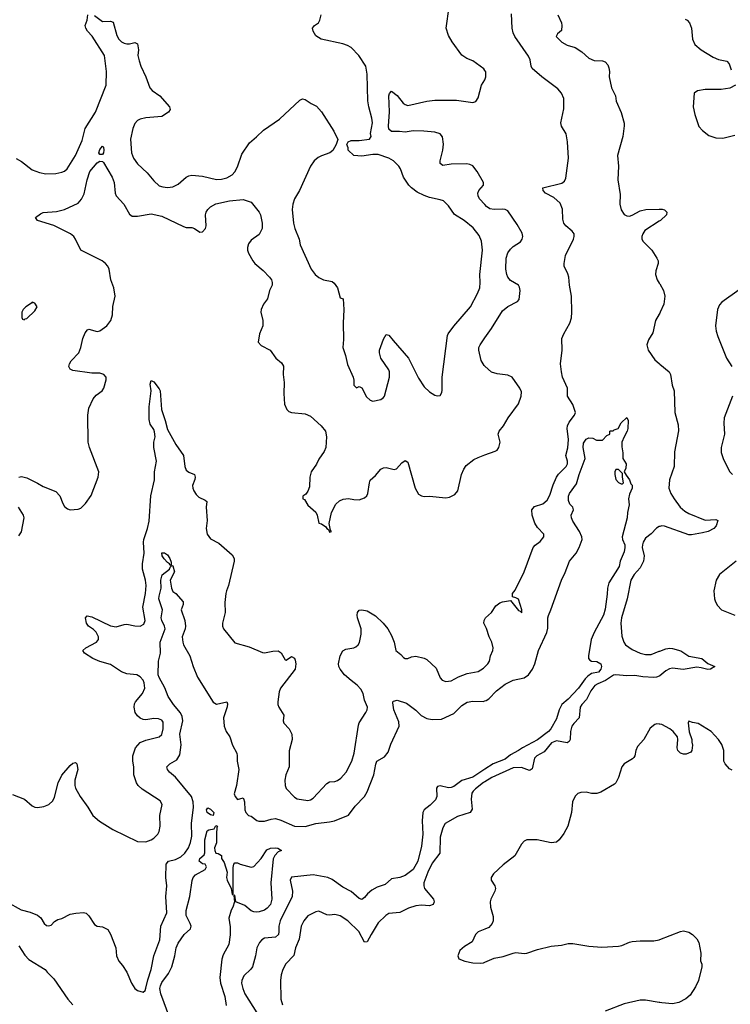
# Model space of a CAD drawing. Header units: inches. Extents: x 2001573 to 2220545, y 644482 to 846830.
# Tile 131 of 256: x 2106557 to 2111817, y 671453 to 678734. Entities that reach past the tile are written whole.
import ezdxf

# ---------------------------------------------------------------- set-up
doc = ezdxf.new("R2010")
doc.units = ezdxf.units.IN
doc.header["$MEASUREMENT"] = 0
doc.layers.add('C1607', color=7, linetype='Continuous')
doc.layers.add('C1617', color=7, linetype='Continuous')

msp = doc.modelspace()

# ---------------------------------------------------------------- linework, layer by layer
at = {"layer": 'C1607', "color": 5}
for points, elevation in [([(2110000, 678357.7), (2109991.5, 678370), (2109911.8, 678430), (2109865.8, 678445.8), (2109830.7, 678470.7), (2109757.4, 678570), (2109730, 678618), (2109713.5, 678670), (2109736.4, 678830)], 320), ([(2106530, 677707.3), (2106570, 677684.9), (2106650, 677622.4), (2106704.2, 677604.2), (2106750, 677594.6), (2106823.6, 677596.4), (2106870, 677606), (2106890, 677614.4), (2106907.3, 677630), (2106970.8, 677729.2), (2107018.8, 677841.2), (2107042.9, 677930), (2107117.5, 678050), (2107197.9, 678250), (2107200.2, 678350), (2107185.4, 678470), (2107092.8, 678612.8), (2107059.5, 678650), (2107047, 678670), (2107042, 678690), (2107056, 678730), (2107062, 678770)], 340), ([(2107110, 678764), (2107170, 678719.3), (2107230, 678724), (2107250, 678714.8), (2107275.9, 678615.9), (2107290, 678590.6), (2107310, 678570.6), (2107330, 678559.1), (2107350, 678555.5), (2107370, 678555.5), (2107410, 678564.9), (2107430, 678556), (2107436.5, 678510), (2107432.2, 678470), (2107441.1, 678430), (2107454, 678390), (2107491.8, 678310), (2107519.5, 678230), (2107538, 678210), (2107593.4, 678170), (2107666, 678090), (2107671, 678070), (2107658.8, 678050), (2107610, 678017.6), (2107490, 678007.1), (2107450, 677998.3), (2107430, 677987.8), (2107410, 677965.1), (2107393.8, 677930), (2107377.8, 677850), (2107385.3, 677750), (2107400.7, 677710), (2107430, 677668), (2107500.9, 677600.9), (2107550, 677542), (2107590, 677506), (2107616.7, 677496.7), (2107650, 677492.2), (2107690, 677497.1), (2107730, 677516.3), (2107789.7, 677570.3), (2107810, 677580.3), (2107830, 677583.1), (2107910, 677576.5), (2108012.7, 677552.7), (2108050, 677553.8), (2108090, 677563.2), (2108130, 677586), (2108150, 677608.4), (2108170, 677646), (2108201.6, 677738.4), (2108256.9, 677823.1), (2108310, 677866.4), (2108362.6, 677917.4), (2108480.9, 677999.1), (2108630, 678138.8), (2108650, 678147.3), (2108670, 678144), (2108713.8, 678113.8), (2108753.7, 678093.7), (2108791.3, 678051.3), (2108882, 677910), (2108911.6, 677848.4), (2108898.8, 677810), (2108874.7, 677765.3), (2108851.8, 677748.2), (2108790, 677728), (2108765.5, 677714.5), (2108737.6, 677690), (2108710.3, 677650), (2108628.6, 677471.4), (2108591.7, 677410), (2108578.3, 677370), (2108574, 677330), (2108584, 677230), (2108593.8, 677190), (2108624.6, 677110), (2108633.7, 677070), (2108713.4, 676890), (2108744, 676850), (2108770, 676827.7), (2108804.7, 676810), (2108870, 676797.1), (2108885.8, 676785.9), (2108908.4, 676750), (2108930, 676678), (2108951, 676670), (2108956.3, 676590), (2108950.5, 676490), (2108953, 676370), (2108948.2, 676310), (2108968.2, 676250), (2108983.4, 676183.4), (2109024.9, 676090), (2109030.7, 676069.3), (2109031.3, 676030), (2109050, 676011.3), (2109070, 676021), (2109090, 676010.8), (2109123.8, 675943.8), (2109150, 675920.5), (2109170, 675913), (2109230, 675924.4), (2109250, 675939.1), (2109256.3, 675950), (2109293.3, 676090), (2109294.5, 676130), (2109290, 676145.2), (2109229.4, 676230), (2109219.3, 676270), (2109221.2, 676290), (2109250, 676372), (2109270, 676404.7), (2109290, 676402), (2109320.4, 676360.4), (2109435.3, 676230), (2109510, 676082.8), (2109550, 676018.8), (2109590, 675982.8), (2109630, 675958), (2109650, 675951.3), (2109670, 675954), (2109682, 675978), (2109684.7, 675995.3), (2109684.5, 676090), (2109722.6, 676397.4), (2109728.4, 676411.6), (2109770, 676466.7), (2109892.8, 676610), (2109946.3, 676710), (2109962.6, 676750), (2109966, 676790), (2109963.1, 676850), (2109983.1, 677030), (2109975.7, 677095.7), (2109957.6, 677137.6), (2109913.8, 677193.8), (2109847.3, 677250), (2109774.2, 677294.2), (2109730, 677358.4), (2109693, 677393), (2109670, 677402), (2109590, 677418.2), (2109550, 677432.7), (2109497.9, 677457.9), (2109456.9, 677490), (2109436.3, 677510), (2109397.6, 677570), (2109375.1, 677630), (2109362.7, 677650), (2109322.7, 677690), (2109288.7, 677710), (2109210, 677736.2), (2109170, 677737), (2109090, 677724), (2109030, 677728.7), (2108988, 677770), (2108987.3, 677787.3), (2108978, 677810), (2108988, 677830), (2109010, 677841), (2109070, 677841), (2109146, 677850), (2109159, 677870), (2109152.7, 677892.7), (2109169.5, 677970), (2109164.5, 678004.5), (2109140.9, 678090), (2109134.5, 678134.5), (2109129.7, 678330), (2109118, 678390), (2109067.1, 678470), (2109010, 678526.9), (2108983.6, 678543.6), (2108950, 678556.3), (2108788.7, 678590), (2108750, 678615.3), (2108729.2, 678650), (2108725.2, 678670), (2108739, 678690), (2108769.3, 678710.7), (2108779, 678730), (2108788.7, 678770)], 340), ([(2110000, 677367.2), (2109960.9, 677410), (2109951.3, 677430), (2109949.1, 677450.9), (2109955.6, 677470), (2109989.7, 677510), (2109991.2, 677530), (2109942.2, 677610), (2109910, 677652.4), (2109890, 677663.5), (2109867.6, 677667.6), (2109750, 677665), (2109690, 677655.4), (2109670, 677669.3), (2109669.8, 677690), (2109689, 677770), (2109693.2, 677813.2), (2109686.6, 677866.6), (2109669, 677889), (2109630, 677902), (2109548.3, 677908.3), (2109470, 677910.7), (2109410, 677902.5), (2109368.1, 677908.1), (2109310, 677907.4), (2109290, 677924.2), (2109285.8, 677945.8), (2109293.1, 678053.1), (2109289, 678171), (2109293.1, 678186.9), (2109310, 678204.9), (2109350, 678174), (2109396.6, 678116.6), (2109410, 678105.5), (2109430, 678100.2), (2109570, 678131.5), (2109630, 678137.4), (2109790, 678138), (2109910, 678120.3), (2109932.2, 678127.8), (2109950, 678156.3), (2109975, 678250), (2110000, 678289.5)], 320), ([(2106550, 675350.7), (2106570, 675354.9), (2106610, 675347), (2106690, 675306.9), (2106730, 675281.5), (2106825.3, 675245.3), (2106853.3, 675213.3), (2106875.3, 675155.3), (2106890, 675133.4), (2106910, 675115.5), (2106930, 675110.4), (2106990, 675114), (2107010, 675120.7), (2107044.6, 675155.4), (2107085.7, 675214.3), (2107138.9, 675350), (2107143, 675390), (2107074.6, 675570), (2107065, 675610), (2107061, 675810), (2107070, 675861), (2107102, 675930), (2107123.3, 675956.7), (2107166.6, 675990), (2107179.2, 676010), (2107198, 676070), (2107196.9, 676090), (2107180.9, 676110), (2107150, 676119.2), (2107090, 676119.8), (2106950, 676139.3), (2106929.7, 676150), (2106920.4, 676170), (2106925.1, 676190), (2106939.3, 676210), (2106994, 676270), (2107009.8, 676310), (2107023.8, 676376.2), (2107042.6, 676417.4), (2107058.9, 676441.1), (2107070, 676446.4), (2107130, 676429.2), (2107150, 676432.6), (2107201.1, 676470), (2107230.6, 676509.4), (2107243.1, 676550), (2107247.7, 676612.3), (2107263.8, 676690), (2107253.5, 676750), (2107232.1, 676810), (2107219.1, 676890), (2107209.6, 676910), (2107191.6, 676930), (2107166.6, 676950), (2107010, 677029.6), (2106969.6, 677110), (2106956.9, 677130), (2106934, 677150), (2106810, 677211), (2106688, 677250), (2106674, 677270), (2106710, 677298.4), (2106731.1, 677308.9), (2106830, 677315.8), (2106890, 677329.2), (2106990, 677377.4), (2107014.2, 677405.7), (2107033.7, 677446.3), (2107056.5, 677550), (2107076.9, 677610), (2107130, 677674), (2107150, 677687.3), (2107170, 677686.3), (2107178.4, 677678.4), (2107241.5, 677570), (2107255.8, 677530), (2107263.8, 677450), (2107270.2, 677430), (2107329.1, 677369.1), (2107370, 677296.5), (2107390, 677281.8), (2107430, 677279.7), (2107530, 677297.1), (2107610, 677281.6), (2107770, 677205.5), (2107790, 677198), (2107830, 677196.3), (2107850, 677190.7), (2107890, 677162), (2107910, 677164.9), (2107931.2, 677190), (2107936.3, 677210), (2107932.8, 677290), (2107938, 677310), (2107949.8, 677330.2), (2107969.7, 677350), (2108010, 677373), (2108110, 677394.2), (2108210, 677403.2), (2108270, 677383.5), (2108330.2, 677310), (2108339, 677290), (2108352.6, 677230), (2108351.6, 677188.5), (2108330, 677146), (2108270, 677102.7), (2108250, 677077.2), (2108243.1, 677050), (2108244.2, 677030), (2108250, 677006.8), (2108281.6, 676950), (2108298, 676930), (2108359.2, 676879.2), (2108406.7, 676830), (2108420.3, 676810), (2108425.7, 676790), (2108424.9, 676770), (2108407.2, 676730), (2108390.3, 676670), (2108362, 676630), (2108345.5, 676590), (2108343, 676570), (2108357, 676510), (2108357.6, 676470), (2108333, 676410), (2108322.8, 676350), (2108343.4, 676323.4), (2108410.8, 676290), (2108454, 676230), (2108495.6, 676195.6), (2108510, 676171), (2108506, 676110), (2108514.4, 676050), (2108512.4, 675970), (2108518, 675890), (2108534, 675850), (2108550, 675836.3), (2108570, 675828), (2108670, 675818), (2108710, 675801.3), (2108788.4, 675730), (2108820.3, 675690), (2108828.8, 675650), (2108822.8, 675570), (2108810, 675540.9), (2108770, 675482.7), (2108753.5, 675446.5), (2108713.4, 675390), (2108704.9, 675350), (2108701.4, 675278.6), (2108690, 675248), (2108675.3, 675224.7), (2108654, 675210), (2108654, 675190), (2108664.7, 675184.7), (2108690, 675144.7), (2108750, 675091.3), (2108758.8, 675070), (2108771.3, 675011.3), (2108790, 675004.7), (2108822.8, 674982.8), (2108830, 674972), (2108843.6, 674963.6), (2108850, 674944.7), (2108866, 674950), (2108858, 674958), (2108848.7, 675008.7), (2108864.7, 675090), (2108896.9, 675150), (2108924.4, 675175.6), (2108950.9, 675189.1), (2108990, 675192.6), (2109030, 675184.9), (2109070, 675184), (2109110, 675197.6), (2109126.4, 675213.6), (2109135.1, 675230), (2109145.1, 675310), (2109151.2, 675328.8), (2109190, 675363), (2109230, 675410.4), (2109250, 675419.5), (2109270, 675421.3), (2109330, 675407.3), (2109347.2, 675412.8), (2109384.4, 675455.6), (2109410, 675473.4), (2109430, 675460.7), (2109483.5, 675270), (2109510, 675224.9), (2109530, 675212.2), (2109550, 675208.8), (2109590, 675210.8), (2109710, 675199.1), (2109737.4, 675202.6), (2109778.5, 675221.5), (2109801, 675250), (2109826.9, 675370), (2109843.2, 675410), (2109862.6, 675437.3), (2109918.9, 675481.1), (2109950, 675496.8), (2110000, 675515.3)], 320), ([(2110000, 676172.3), (2109996, 676176), (2109972.6, 676212.6), (2109954.5, 676290), (2109956, 676310), (2109964.4, 676330), (2110000, 676380)], 320), ([(2106505.1, 673005.1), (2106592.7, 672970), (2106650, 672920.5), (2106670, 672910.4), (2106690, 672908.6), (2106734.9, 672914.9), (2106772.3, 672930), (2106802.3, 672957.7), (2106815.6, 672984.4), (2106841.1, 673090), (2106870, 673147.7), (2106930, 673218.8), (2106950, 673234.8), (2106970, 673241), (2106981, 673230), (2106986.8, 673190), (2106964.6, 673110), (2106964.6, 673070), (2106970.2, 673050.2), (2107004.9, 672990), (2107062.4, 672910), (2107099.1, 672850), (2107147.2, 672807.2), (2107245.5, 672745.5), (2107430, 672657.6), (2107490, 672654.9), (2107530, 672668.8), (2107550, 672681.3), (2107579.6, 672710), (2107589.6, 672730), (2107596.9, 672770), (2107593.3, 672850), (2107611.8, 672930), (2107596.9, 672956.9), (2107463, 673043), (2107434, 673070), (2107420.5, 673090), (2107402, 673150), (2107402.6, 673210), (2107394.3, 673250), (2107394, 673290), (2107414.3, 673350), (2107450, 673388.6), (2107490, 673405.3), (2107589.7, 673430.3), (2107610, 673447.3), (2107619.2, 673490), (2107618.2, 673538.2), (2107610, 673553.6), (2107584, 673564), (2107550, 673565.4), (2107490, 673555.3), (2107470, 673559.8), (2107450, 673568.9), (2107430, 673585.6), (2107412.1, 673610), (2107404.8, 673650), (2107406.4, 673673.6), (2107413.7, 673690), (2107465.3, 673750), (2107484.4, 673790), (2107479.1, 673830), (2107469.8, 673850), (2107450, 673873.5), (2107423.7, 673890), (2107350, 673897.3), (2107310.5, 673910.5), (2107230, 673965.5), (2107150, 673987.9), (2107099.1, 674010), (2107036.3, 674050), (2107024.2, 674070), (2107047, 674090), (2107125.4, 674130), (2107139.3, 674150), (2107139.8, 674170), (2107123.7, 674203.7), (2107104.4, 674224.4), (2107066.6, 674250), (2107052.8, 674270), (2107045.1, 674310), (2107055.5, 674324.5), (2107090, 674319.1), (2107230, 674252.6), (2107270, 674243.9), (2107330, 674262.4), (2107350, 674263.7), (2107410, 674251.4), (2107450, 674248.8), (2107475.3, 674264.7), (2107486.4, 674290), (2107469.2, 674390), (2107487.7, 674490), (2107492.2, 674550), (2107487.4, 674590), (2107465.4, 674670), (2107465.9, 674710), (2107478.3, 674790), (2107474.2, 674870), (2107476.2, 674890), (2107502, 674970), (2107514.4, 675025.6), (2107527, 675213), (2107555.3, 675330), (2107554.8, 675390), (2107569.9, 675470), (2107548.8, 675571.2), (2107549.7, 675610.3), (2107559.7, 675650), (2107554.5, 675685.5), (2107550, 675702.7), (2107523.7, 675743.7), (2107516.3, 675776.3), (2107516.5, 675870), (2107529, 675989), (2107522.7, 676037.3), (2107530, 676066.8), (2107550, 676056.3), (2107590, 676004.9), (2107596.5, 675990), (2107605.5, 675850), (2107634, 675770), (2107650, 675703.1), (2107712.1, 675592.1), (2107770.4, 675510), (2107780.4, 675430), (2107790, 675402.8), (2107810, 675387.7), (2107850.7, 675370), (2107855.5, 675350), (2107852.7, 675332.7), (2107837.3, 675290), (2107838, 675270), (2107845.5, 675250), (2107862.6, 675222.6), (2107882.6, 675202.6), (2107930, 675180.7), (2107942.8, 675170), (2107937.1, 675130), (2107943.7, 675030), (2107937.6, 674970), (2107943.8, 674930), (2107970, 674895.5), (2108030, 674863.8), (2108130, 674777.1), (2108144.4, 674750), (2108144.4, 674730), (2108103.8, 674550), (2108086.7, 674510), (2108083.1, 674490), (2108076.5, 674423.5), (2108078.5, 674350), (2108058.7, 674270), (2108058.4, 674250), (2108065.5, 674230), (2108150, 674124.9), (2108255.6, 674095.6), (2108354.7, 674054.7), (2108370, 674052), (2108430, 674064.6), (2108470, 674067), (2108491.4, 674051.4), (2108521.1, 674001.1), (2108530, 673997.3), (2108570, 674023.8), (2108590, 674013.4), (2108596.6, 673996.6), (2108601.8, 673970), (2108595.8, 673930), (2108488.5, 673790), (2108477.4, 673762.6), (2108468.4, 673690), (2108468.4, 673670), (2108475, 673650), (2108512.2, 673590), (2108506, 673550), (2108512.1, 673532.1), (2108550.4, 673490), (2108571.7, 673450), (2108574.6, 673410), (2108552.2, 673327.8), (2108551.7, 673210), (2108526, 673150), (2108519.5, 673110), (2108523.2, 673070), (2108530, 673048), (2108590, 672983.7), (2108610, 672972), (2108690, 672960.3), (2108710, 672964.9), (2108730, 672976.5), (2108830, 673084.4), (2108850, 673097.6), (2108890, 673101.3), (2108910, 673108.6), (2108934.2, 673125.8), (2108973.5, 673170), (2109016.1, 673250), (2109033.6, 673310), (2109064, 673516), (2109070, 673533.7), (2109118.3, 673610), (2109128.2, 673630), (2109131, 673650), (2109110, 673701.2), (2109099, 673750), (2109082, 673782), (2109053.9, 673813.9), (2109010, 673846.2), (2108962, 673890), (2108929, 673930), (2108919.4, 673950), (2108916.2, 673970), (2108929.8, 674030), (2108950, 674066.7), (2108970, 674079.6), (2109030, 674088), (2109045, 674095), (2109061.5, 674110), (2109071.6, 674128.4), (2109084.4, 674190), (2109083.6, 674230), (2109056.5, 674310), (2109054.2, 674330), (2109056.9, 674350), (2109070, 674368), (2109090, 674370.4), (2109130, 674363.1), (2109190, 674325.5), (2109247.2, 674270), (2109281.7, 674230), (2109310, 674179.1), (2109328.9, 674130), (2109340.5, 674070), (2109379.3, 674039.3), (2109397.3, 674017.3), (2109410, 674010.8), (2109430, 674010.8), (2109457, 674023), (2109490, 674026), (2109550, 674012), (2109570, 674002), (2109639, 673939), (2109670, 673866.8), (2109684, 673850), (2109710, 673840.5), (2109750, 673843.8), (2109804.7, 673875.3), (2109870, 673899.6), (2109950, 673914.9), (2109990, 673938.3), (2110000, 673948.2)], 280), ([(2106550, 674916), (2106570, 674946), (2106589.6, 675050), (2106585.6, 675070), (2106548.5, 675128.6)], 320), ([(2106462.8, 672210), (2106569, 672151), (2106634.4, 672134.4), (2106690, 672111), (2106712.8, 672092.8), (2106737.3, 672050), (2106755.9, 672035.9), (2106770, 672033.4), (2106790, 672039.1), (2106815.9, 672064.1), (2106840.1, 672079.9), (2106870, 672087.3), (2106930, 672119.1), (2106972.5, 672127.5), (2107030, 672130.6), (2107050, 672126), (2107070, 672106), (2107110, 672044), (2107130, 672030.6), (2107170, 672024.9), (2107210, 672006), (2107230, 671971), (2107268.8, 671870), (2107274.4, 671810), (2107290, 671770.8), (2107319.2, 671739.2), (2107350.4, 671690), (2107383.8, 671610), (2107410, 671570.8), (2107430, 671554), (2107470, 671542), (2107484.7, 671555.3), (2107490, 671572), (2107505.3, 671634.7), (2107531.1, 671710), (2107549.8, 671810.2), (2107593.5, 671930), (2107602.7, 672030), (2107646.3, 672130), (2107639.7, 672250), (2107647.2, 672330), (2107638.4, 672390), (2107640.9, 672490), (2107659.5, 672510), (2107710, 672522.9), (2107750, 672542.5), (2107778.2, 672570), (2107805.5, 672610), (2107820.2, 672650), (2107830, 672696), (2107829.4, 672790), (2107843.5, 672910), (2107840.1, 672950), (2107828.2, 672990), (2107710, 673133.5), (2107666.9, 673170), (2107651.1, 673190), (2107647.1, 673210), (2107668.3, 673230), (2107719, 673261), (2107741.5, 673298.5), (2107751.5, 673371.5), (2107743.2, 673450), (2107764, 673550), (2107759.9, 673579.9), (2107748.5, 673608.5), (2107696.2, 673670), (2107655.3, 673730), (2107632.5, 673792.5), (2107588.9, 673870), (2107582, 673890), (2107583.8, 673990), (2107598.9, 674050), (2107597, 674130), (2107635, 674230), (2107629.8, 674250), (2107608.7, 674290), (2107604.9, 674310), (2107612.9, 674370), (2107587.8, 674450), (2107588.8, 674470), (2107604.9, 674530), (2107600.7, 674590), (2107612.4, 674627.6), (2107665.1, 674670), (2107670, 674684.7), (2107682, 674698), (2107690, 674696), (2107702.8, 674650), (2107671.5, 674590), (2107681.3, 674530), (2107690, 674505.5), (2107714, 674490), (2107767.7, 674430), (2107767.7, 674410), (2107753.4, 674370), (2107780.4, 674290), (2107784.9, 674250), (2107782, 674230), (2107759.5, 674170), (2107764.4, 674130), (2107770.5, 674110), (2107816.5, 674030), (2107840.8, 673950), (2107872.9, 673872.9), (2107990, 673686.7), (2108013.1, 673673.1), (2108090.6, 673690), (2108095.6, 673675.6), (2108092.7, 673652.7), (2108066.2, 673570), (2108070.2, 673510.2), (2108086.3, 673470), (2108112, 673430), (2108132.2, 673370), (2108163.1, 673310), (2108167, 673290), (2108165.7, 673250), (2108179.5, 673190), (2108162, 673070), (2108144.9, 673010), (2108152.7, 672990), (2108170, 672968.2), (2108210, 672979.1), (2108214.4, 672974.4), (2108222, 672950), (2108224.3, 672890), (2108230.3, 672870), (2108250, 672848.8), (2108270, 672844.9), (2108311.7, 672811.7), (2108325.9, 672805.9), (2108370, 672805.8), (2108417.7, 672822.3), (2108450, 672826.4), (2108490, 672814.7), (2108590.2, 672770.2), (2108670, 672766.9), (2108750, 672789.5), (2108850, 672801.4), (2108886.6, 672810), (2108990, 672850.4), (2109041.1, 672918.9), (2109110, 672988.8), (2109130, 673024.9), (2109178.5, 673150), (2109192.7, 673227.3), (2109201.3, 673250), (2109256.2, 673283.8), (2109283.2, 673316.8), (2109304.1, 673376), (2109366.6, 673510), (2109362.4, 673542.4), (2109325.1, 673630), (2109318, 673682), (2109318, 673690), (2109324.7, 673695.3), (2109350, 673701), (2109419.1, 673679.1), (2109490, 673628.8), (2109529.1, 673589.1), (2109570, 673565.1), (2109610, 673559), (2109679.6, 673560.4), (2109770, 673602.8), (2109830, 673661.7), (2109870, 673687), (2109910, 673695.6), (2109987.2, 673692.8), (2110000, 673696.2)], 260), ([(2110000, 674256.6), (2109993.2, 674270), (2109995.1, 674290), (2110000, 674301.3)], 280), ([(2110000, 673190.6), (2109910, 673132.2), (2109830, 673108.2), (2109770, 673064.1), (2109750, 673055.5), (2109730, 673054.2), (2109670, 673067.9), (2109650, 673064.4), (2109643, 673050), (2109644.8, 672990), (2109634.9, 672965.1), (2109595.7, 672924.3), (2109551.6, 672890), (2109541.5, 672870), (2109535.1, 672810), (2109541.7, 672710), (2109530, 672621.2), (2109504.7, 672510), (2109470, 672450.8), (2109410, 672405.6), (2109370, 672389.8), (2109310, 672380.7), (2109261.2, 672338.8), (2109202.2, 672317.8), (2109163.4, 672296.6), (2109132.3, 672270), (2109110, 672242), (2109090, 672228.1), (2109070, 672236), (2109010, 672285.9), (2108950, 672319.2), (2108870, 672375), (2108838, 672390), (2108730, 672409.8), (2108568, 672392), (2108558, 672370), (2108577.3, 672290), (2108573, 672250), (2108484.9, 672070), (2108474.4, 672030), (2108476.2, 671990), (2108471.8, 671968.2), (2108450, 671949.8), (2108370, 671942.3), (2108350, 671929.8), (2108332.8, 671910), (2108311.8, 671870), (2108303.2, 671810), (2108279.1, 671730), (2108267.8, 671712.1), (2108215.5, 671664.5), (2108200.2, 671630), (2108199.2, 671610), (2108208.4, 671570), (2108224.7, 671530), (2108313.4, 671390)], 260), ([(2110000, 673098.5), (2109990, 673092.5), (2109930, 673046.9), (2109912.5, 673030), (2109904.8, 673015.2), (2109899.2, 672970), (2109905.4, 672894.6), (2109890.4, 672870), (2109797.8, 672842.1), (2109705.7, 672790), (2109690, 672758), (2109670.1, 672689.8), (2109665.8, 672570), (2109610, 672496.4), (2109577.2, 672430), (2109549.3, 672350), (2109547.3, 672330), (2109553.8, 672310), (2109620.8, 672230), (2109625.5, 672210), (2109616.5, 672190), (2109590, 672179.8), (2109530, 672184.7), (2109490, 672181.3), (2109435.1, 672164.9), (2109370, 672132.2), (2109290, 672124.4), (2109267.2, 672110), (2109210, 672054.3), (2109157.5, 671970), (2109130, 671915.6), (2109110, 671911.8), (2109068.3, 671990), (2108985.1, 672070), (2108930, 672107.4), (2108890, 672116.8), (2108850, 672112.1), (2108830, 672115.6), (2108770, 672141.3), (2108750, 672136.9), (2108690, 672108.1), (2108659.1, 672070), (2108640.3, 672030), (2108626.6, 671933.4), (2108598, 671870), (2108585.9, 671814.1), (2108527.2, 671752.8), (2108504.9, 671710), (2108493.6, 671670), (2108488.2, 671628.2), (2108490.2, 671490.2), (2108503.2, 671450)], 280), ([(2107669.1, 671350), (2107602.4, 671530), (2107595.6, 671570), (2107599, 671590), (2107610, 671613.8), (2107658.5, 671681.5), (2107684.2, 671730), (2107706.1, 671810), (2107715.4, 671870), (2107730, 671904.9), (2107775.6, 671970), (2107821.2, 672010), (2107825.2, 672030), (2107819.1, 672050), (2107789.3, 672110), (2107790, 672146.8), (2107816.9, 672250), (2107832.5, 672367.5), (2107840.5, 672390), (2107859.5, 672410), (2107929.2, 672450), (2107940.9, 672470), (2107930, 672489), (2107910, 672492.3), (2107886.6, 672510), (2107890, 672530.3), (2107922.5, 672557.5), (2107928.2, 672571.9), (2107928.3, 672670), (2107944.7, 672735.3), (2107956.9, 672743.1), (2107995.3, 672750), (2108010, 672774.8), (2108022, 672770), (2108016.9, 672763.1), (2108012.9, 672710), (2108013.1, 672646.9), (2107998, 672610), (2108000.7, 672590), (2108010, 672571.3), (2108026.8, 672566.8), (2108050, 672552), (2108051, 672530), (2108070, 672502), (2108093, 672430), (2108088.9, 672390), (2108092.4, 672370), (2108122, 672310), (2108130, 672264.7), (2108136.4, 672263.6), (2108136.2, 672463.8), (2108142.7, 672490), (2108150, 672498.8), (2108170, 672499.1), (2108188.6, 672488.6), (2108270, 672468), (2108290, 672470.6), (2108345.6, 672530), (2108385.4, 672594.6), (2108413.1, 672606.9), (2108449.6, 672610.4), (2108467.7, 672607.7), (2108494, 672590), (2108470, 672579.3), (2108445.9, 672554.1), (2108432.2, 672527.8), (2108417.1, 672350), (2108423.8, 672230), (2108413, 672190), (2108390, 672162.7), (2108370, 672149.3), (2108330, 672137.2), (2108310, 672133.2), (2108290, 672136), (2108270, 672145.1), (2108222.4, 672182.4), (2108157.2, 672210), (2108150, 672259), (2108142, 672258), (2108147.6, 672210), (2108133.8, 672170), (2108121.2, 672150), (2108106.2, 672090), (2108115.5, 672024.5), (2108114, 671966), (2108104.9, 671895.1), (2108062, 671818), (2108052.4, 671787.6), (2108038, 671650), (2108043.8, 671610), (2108075.9, 671510), (2108085, 671444.9)], 240), ([(2110000, 672009.4), (2109950, 671989.6), (2109930.4, 671970), (2109906, 671914), (2109850, 671879.5), (2109816, 671850), (2109801, 671810), (2109808.1, 671788.1), (2109852.4, 671772.4), (2109910, 671758.8), (2109970, 671756), (2109990, 671759.6), (2110000, 671764)], 320), ([(2106550, 671884), (2106595.7, 671815.7), (2106624.4, 671784.4), (2106746.8, 671710), (2106760.7, 671690), (2106810, 671640.7), (2106914, 671490), (2106950.8, 671450)], 240)]:
    msp.add_lwpolyline(points, dxfattribs=dict(at, elevation=elevation))
for points, elevation in [([(2107170, 677737), (2107150, 677738), (2107143.5, 677750), (2107150, 677774), (2107170, 677797.3), (2107176.3, 677790), (2107179.5, 677770), (2107178, 677750)], 320), ([(2106650, 676646), (2106643.6, 676636.4), (2106602, 676610), (2106582, 676590), (2106572, 676570), (2106572.7, 676532.7), (2106578, 676518), (2106590, 676514), (2106598, 676522), (2106610, 676524.7), (2106670, 676582), (2106686, 676610), (2106670, 676638)], 340), ([(2107670, 674698), (2107665.2, 674710), (2107650, 674719.5), (2107625.8, 674745.8), (2107612.3, 674770), (2107610, 674790.5), (2107630, 674790.3), (2107650, 674777.1), (2107668, 674750), (2107677.5, 674722.5), (2107678, 674702)], 260), ([(2107990, 672849.4), (2107970, 672852.7), (2107943.7, 672870), (2107939.3, 672890), (2107950, 672906), (2107970, 672895.5), (2107994, 672870)], 240)]:
    msp.add_lwpolyline(points, close=True, dxfattribs=dict(at, elevation=elevation))
at = {"layer": 'C1617', "color": 5}
for points, elevation in [([(2110000, 674301.3), (2110003.7, 674310), (2110049.6, 674350.4), (2110081.1, 674398.8), (2110110, 674420.5), (2110130, 674428.2), (2110190, 674438), (2110250, 674364.9), (2110261, 674361), (2110272.7, 674347.3), (2110274.5, 674370), (2110250, 674449), (2110230, 674459.3), (2110204.7, 674464.7), (2110204.5, 674490), (2110224.1, 674515.9), (2110289.8, 674650), (2110356.9, 674830), (2110372, 674848), (2110410, 674875.5), (2110437, 674910), (2110437, 674930), (2110390, 674978.3), (2110370, 675011.6), (2110349.8, 675070), (2110347.1, 675110), (2110366.5, 675133.5), (2110430, 675154.4), (2110460.3, 675179.7), (2110481.8, 675218.2), (2110505.6, 675294.4), (2110530.5, 675350), (2110546, 675374), (2110601.9, 675430), (2110610.5, 675450), (2110610.5, 675470), (2110600.2, 675510), (2110613.2, 675566.8), (2110619.5, 675630), (2110609.3, 675710), (2110611.1, 675730), (2110623.1, 675756.9), (2110664.2, 675810), (2110670.4, 675830), (2110650, 675889), (2110611, 675950), (2110610.8, 676010), (2110575.3, 676090), (2110566.5, 676130), (2110560.8, 676190), (2110572.3, 676290), (2110570, 676375.3), (2110584.1, 676410), (2110629.1, 676490), (2110640.1, 676530), (2110643.9, 676570), (2110641.2, 676690), (2110625.5, 676770), (2110622.4, 676830), (2110615.1, 676855.1), (2110587.5, 676910), (2110587.3, 676930), (2110598, 676990), (2110656.2, 677110), (2110662.1, 677130), (2110660.7, 677150), (2110645.3, 677170), (2110598.7, 677210), (2110585, 677230), (2110577.9, 677257.9), (2110573.7, 677333.7), (2110556.6, 677376.6), (2110510, 677419.8), (2110449.7, 677450), (2110431.6, 677470), (2110429.5, 677490), (2110570, 677523.8), (2110590, 677540.3), (2110598.5, 677561.5), (2110620.1, 677710), (2110611.6, 677831.6), (2110602.2, 677890), (2110566.9, 677946.9), (2110562.9, 677970), (2110584.3, 678075.7), (2110584.2, 678150), (2110567.7, 678190), (2110541.3, 678221.3), (2110422.3, 678310), (2110350, 678373.7), (2110342.6, 678390), (2110335.9, 678435.9), (2110323, 678463), (2110222.8, 678610), (2110210, 678637.2), (2110203.1, 678670), (2110196.6, 678776.6)], 280), ([(2110539.1, 678770), (2110567.3, 678710), (2110570.8, 678690), (2110566.8, 678653.2), (2110538, 678630), (2110526.8, 678610), (2110570, 678568), (2110610, 678546), (2110667.3, 678527.3), (2110717.2, 678497.2), (2110770, 678448.2), (2110810, 678432.7), (2110869.6, 678430.4), (2110890, 678422), (2110910, 678398.8), (2110918.3, 678378.3), (2110923.1, 678350), (2110920.3, 678310), (2110937.6, 678230), (2110967.3, 678170), (2110971.3, 678130), (2111008.6, 678048.6), (2111030.4, 677969.6), (2111032, 677950), (2111022.3, 677870), (2110981.3, 677730), (2110990.1, 677650), (2110984, 677550), (2111000.8, 677440.8), (2110998.6, 677370), (2111010, 677326.5), (2111030, 677294.2), (2111050, 677282.7), (2111070, 677281.4), (2111090, 677287), (2111150, 677319.2), (2111190.8, 677330.8), (2111290, 677331.5), (2111293.9, 677331.5), (2111311.6, 677331.6), (2111330, 677326.8), (2111346.8, 677310), (2111344, 677290), (2111299.3, 677250), (2111293.9, 677246.4), (2111290, 677243.9), (2111184.8, 677175.2), (2111168.1, 677150), (2111161.3, 677130), (2111161.1, 677110), (2111172.3, 677092.3), (2111236.5, 677030), (2111274, 676970), (2111281.6, 676950), (2111282.4, 676930), (2111264.4, 676875.6), (2111263.6, 676850), (2111276.1, 676810), (2111290, 676786), (2111293.9, 676779.3), (2111322.4, 676730), (2111331.8, 676690), (2111323.9, 676630), (2111297.6, 676570), (2111293.9, 676563.5), (2111290, 676556.8), (2111263.2, 676510), (2111243, 676417), (2111210, 676367), (2111197.8, 676330), (2111208.1, 676290), (2111257.3, 676217.3), (2111290, 676190.4), (2111293.9, 676187.2), (2111363.6, 676130), (2111373, 676110), (2111385.2, 676030), (2111400.3, 675990), (2111406.5, 675830), (2111430, 675738.8), (2111432.2, 675692.2), (2111403, 675537), (2111400.6, 675430), (2111365.8, 675330), (2111361.7, 675270), (2111377.4, 675230), (2111402.4, 675190), (2111446.4, 675130), (2111480.1, 675100.1), (2111510, 675082.7), (2111630, 675033.8), (2111710, 675038.6), (2111724.9, 675030), (2111712.9, 674990), (2111695.6, 674970), (2111651.7, 674950), (2111610, 674939), (2111530, 674923.9), (2111510, 674925), (2111330, 674988.5), (2111310, 674990.5), (2111293.9, 674986.7), (2111290, 674985.8), (2111270, 674974.4), (2111230, 674932.1), (2111190, 674899.7), (2111171.3, 674870), (2111165.9, 674850), (2111165.5, 674830), (2111178.3, 674770), (2111173, 674730), (2111150, 674681.1), (2111104.5, 674630), (2111081.4, 674590), (2111054.2, 674450), (2111011, 674310), (2111007.1, 674270), (2111013.9, 674173.9), (2111028, 674130), (2111041.5, 674110), (2111090, 674075.4), (2111150, 674049.4), (2111190, 674039.8), (2111230, 674040.6), (2111290, 674063), (2111293.9, 674064.4), (2111338.8, 674081.2), (2111370, 674086.5), (2111390, 674084.8), (2111450, 674066.3), (2111510, 674028.3), (2111605.7, 674010), (2111650, 673973.7), (2111701.6, 673950), (2111670.4, 673930), (2111650, 673928.2), (2111602.1, 673942.1), (2111570, 673945.4), (2111468.3, 673928.3), (2111390, 673937.5), (2111367.6, 673932.4), (2111340.7, 673919.3), (2111293.9, 673882.9), (2111290, 673879.9), (2111270, 673870.8), (2111251.3, 673868.7), (2111170, 673874.4), (2111110, 673884.5), (2111050, 673882.3), (2110970, 673890.3), (2110952.3, 673887.7), (2110893.4, 673846.6), (2110836.5, 673823.5), (2110815.1, 673810), (2110784.5, 673770), (2110753.1, 673706.9), (2110717.8, 673670), (2110705.4, 673650), (2110697.8, 673570), (2110658.2, 673530), (2110645, 673510), (2110634.8, 673470), (2110630.6, 673410), (2110623.1, 673396.9), (2110610, 673387.1), (2110530, 673401.6), (2110492.9, 673387.1), (2110440.2, 673319.8), (2110385.5, 673290), (2110366.8, 673273.2), (2110350, 673194), (2110336, 673184), (2110330, 673182.5), (2110270, 673202.9), (2110210, 673201.1), (2110052.1, 673130), (2110000, 673098.5)], 280), ([(2111482, 678738), (2111496.4, 678730), (2111515.3, 678710), (2111530.3, 678670), (2111536.4, 678590), (2111554.9, 678550), (2111601.6, 678510), (2111690, 678457), (2111730, 678439.5), (2111790, 678427.3), (2111808.4, 678408.4), (2111823.9, 678363.9)], 320), ([(2110000, 678289.5), (2110000.3, 678290), (2110007.6, 678310), (2110007.2, 678347.2), (2110000, 678357.7)], 320), ([(2111854, 678250), (2111813.4, 678226.6), (2111750, 678218.4), (2111630, 678218.5), (2111572.8, 678207.2), (2111550.4, 678190), (2111541.1, 678090), (2111553, 678033), (2111583.6, 677943.6), (2111610, 677913.4), (2111658, 677878), (2111710, 677861.3), (2111762, 677858), (2111850, 677878.8)], 320), ([(2110000, 676380), (2110049.8, 676450), (2110130, 676580.5), (2110170, 676614), (2110242.7, 676650), (2110254.7, 676665.3), (2110260.3, 676730), (2110256.9, 676756.9), (2110249.6, 676770), (2110190, 676804.4), (2110169.9, 676829.9), (2110161.8, 676850), (2110156.2, 676890), (2110157.1, 676970), (2110169.8, 677010), (2110190, 677038), (2110210, 677056.9), (2110262.6, 677090), (2110277.2, 677110), (2110281, 677130), (2110275.8, 677155.8), (2110240.3, 677220.3), (2110170, 677319.1), (2110150.5, 677330.5), (2110133.2, 677333.2), (2110070, 677329.3), (2110036.3, 677336.2), (2110013, 677352.9), (2110000, 677367.2)], 320), ([(2111883.3, 676736.7), (2111754, 676646), (2111735.8, 676624.2), (2111721.7, 676590), (2111707.8, 676470), (2111711.8, 676430), (2111723.7, 676390), (2111788.8, 676230), (2111827.2, 676170)], 320), ([(2110000, 675515.3), (2110076.4, 675543.6), (2110090, 675550.7), (2110104.5, 675570), (2110113, 675610), (2110099.6, 675670), (2110105.1, 675690), (2110137.6, 675730), (2110171.6, 675790), (2110250, 675894), (2110269.7, 675950), (2110270, 675982), (2110258.7, 676010), (2110201.3, 676090), (2110170, 676105.8), (2110090, 676114.8), (2110050, 676126.8), (2110000, 676172.3)], 320), ([(2111833.4, 675950), (2111771.8, 675790), (2111768.8, 675750), (2111774, 675670), (2111748.4, 675570), (2111750, 675532), (2111764.2, 675490), (2111810, 675393), (2111832.4, 675370)], 320), ([(2110000, 673696.2), (2110010, 673698.8), (2110030, 673711.9), (2110087.1, 673770), (2110150, 673820.9), (2110210, 673850.4), (2110290, 673867), (2110322.4, 673890), (2110353, 673930), (2110369.7, 673970), (2110397.2, 674070), (2110458, 674202), (2110465.4, 674234.6), (2110465.3, 674310), (2110470, 674328.6), (2110488.7, 674370), (2110566.3, 674590), (2110594.2, 674645.8), (2110626, 674730), (2110675.1, 674790), (2110698, 674830), (2110719.5, 674890), (2110717, 674910), (2110699.7, 674950), (2110650, 675026.3), (2110640.3, 675050), (2110638.9, 675070), (2110657, 675110), (2110652.3, 675130), (2110629.2, 675150), (2110618, 675178), (2110619.7, 675210), (2110625.7, 675230), (2110678.8, 675301.2), (2110697.4, 675370), (2110742.9, 675490), (2110727, 675570), (2110730, 675602), (2110750, 675631.3), (2110770, 675642), (2110799.6, 675639.6), (2110825.4, 675625.4), (2110870, 675624.7), (2110902, 675658), (2110926, 675670), (2110926, 675690), (2110930, 675694), (2110950, 675694), (2110958, 675702), (2110986, 675710), (2111010, 675752), (2111051.1, 675791.1), (2111061, 675770), (2111059.3, 675710), (2111054, 675690), (2111030.4, 675650), (2111014, 675610), (2111014.4, 675574.4), (2111022, 675530), (2111022, 675490), (2111044.7, 675450), (2111043.6, 675416.4), (2111032, 675390), (2111044.7, 675364.7), (2111070, 675332), (2111081, 675301), (2111090, 675292), (2111091, 675270), (2111070, 675226), (2111064, 675190), (2111067.1, 675147.1), (2111056.4, 675090), (2111054.4, 675050), (2111015.5, 674910), (2111018, 674890), (2111035.8, 674850), (2111036.5, 674830), (2111030, 674799), (2111000.3, 674730), (2110992.9, 674690), (2110917.4, 674570), (2110907.7, 674530), (2110906, 674486), (2110890, 674375.3), (2110879, 674330), (2110810, 674201.6), (2110787.1, 674150), (2110766, 674030), (2110767.2, 674010), (2110778, 673998), (2110790.4, 673990.4), (2110830, 673986.7), (2110857.3, 673970), (2110864.4, 673950), (2110858.9, 673930), (2110840.5, 673910), (2110790, 673898.7), (2110761.4, 673878.6), (2110741.6, 673858.4), (2110693.8, 673790), (2110616.1, 673710), (2110569.7, 673670.3), (2110549.2, 673630), (2110530, 673562.7), (2110489.4, 673490), (2110471.6, 673470), (2110390, 673407.3), (2110279.1, 673350), (2110250, 673328.4), (2110190, 673296.8), (2110150, 673265.5), (2110060.7, 673230), (2110000, 673190.6)], 260), ([(2111859.1, 674730), (2111737.1, 674630), (2111712.2, 674590), (2111694.9, 674510), (2111700.3, 674450), (2111706.4, 674430), (2111721.2, 674401.2), (2111750.3, 674370.3), (2111850, 674330.3)], 320), ([(2110000, 673948.2), (2110022, 673970), (2110034, 673990), (2110042.7, 674030), (2110058.4, 674070), (2110060.4, 674090), (2110051.1, 674131.1), (2110032, 674170), (2110012.3, 674232.3), (2110000, 674256.6)], 280), ([(2111830, 673183.7), (2111810, 673194), (2111779, 673230), (2111769, 673250), (2111768.7, 673330), (2111752.9, 673372.9), (2111728.7, 673410), (2111675.3, 673470), (2111578, 673530), (2111536.4, 673536.4), (2111510, 673546), (2111505.4, 673534.6), (2111511.6, 673468.4), (2111531.3, 673410), (2111531.3, 673390), (2111538, 673370), (2111531.1, 673328.9), (2111523.6, 673316.4), (2111490, 673302), (2111470, 673302), (2111449, 673309), (2111429, 673329), (2111422.7, 673350), (2111429.3, 673410), (2111426, 673430), (2111394.5, 673470), (2111369.4, 673490), (2111310, 673522.9), (2111293.9, 673524.6), (2111290, 673525), (2111273.2, 673526.8), (2111258.8, 673521.2), (2111224.4, 673495.6), (2111176.3, 673410), (2111130, 673359), (2111118, 673330), (2111110.7, 673290), (2111102, 673278), (2111092.5, 673267.5), (2111030.8, 673230), (2111014, 673210), (2110988, 673130), (2110970.5, 673090), (2110959.9, 673080.1), (2110858, 673022), (2110830, 673011.2), (2110790, 673012.4), (2110750, 673020.4), (2110710, 673019.7), (2110688.1, 673012), (2110667.9, 672992.1), (2110648.5, 672950), (2110640.4, 672870), (2110613.4, 672770), (2110585, 672715.1), (2110550, 672668), (2110530, 672652.6), (2110490, 672646.6), (2110388, 672670), (2110310, 672669.6), (2110290, 672658.4), (2110270, 672637), (2110221.6, 672550), (2110135.6, 672484.4), (2110063.6, 672416.4), (2110046.7, 672390), (2110047, 672370), (2110072.7, 672330), (2110078.4, 672310), (2110074.4, 672290), (2110044.9, 672230), (2110039.5, 672210), (2110041.1, 672170), (2110061.2, 672101.2), (2110060.9, 672070), (2110054.3, 672050), (2110030, 672021.3), (2110000, 672009.4)], 320), ([(2110000, 671764), (2110070, 671794.9), (2110134.5, 671805.5), (2110210, 671831.7), (2110230, 671835.6), (2110290, 671829.1), (2110310, 671831.4), (2110390, 671857.6), (2110490, 671883), (2110568, 671890), (2110617.2, 671902.9), (2110650, 671903.6), (2110770, 671882.8), (2110865.8, 671874.2), (2110990, 671883), (2111013.3, 671886.7), (2111070, 671913.4), (2111090, 671918), (2111150, 671923), (2111250, 671923), (2111290, 671930.6), (2111293.9, 671932.1), (2111447.7, 671992.3), (2111470, 671996.3), (2111510, 671986.8), (2111538, 671970), (2111570, 671938), (2111582.8, 671910), (2111598.8, 671830), (2111595.3, 671775.3), (2111606, 671750), (2111606, 671730), (2111582, 671630), (2111559, 671581), (2111519, 671521), (2111487.9, 671492.1), (2111434.7, 671465.3), (2111390, 671456.3), (2111310, 671464), (2111293.9, 671466.7), (2111290, 671467.3), (2111190, 671484), (2111150, 671482.6), (2111030, 671455.4), (2110890, 671401)], 320)]:
    msp.add_lwpolyline(points, dxfattribs=dict(at, elevation=elevation))
at = {"layer": 'C1617', "color": 5, "elevation": 260}
msp.add_lwpolyline([(2110990, 675408), (2110970, 675408), (2110961, 675390), (2110961, 675370), (2110970, 675334), (2110990, 675312), (2111010, 675302), (2111018, 675302), (2111026, 675310), (2111018, 675350), (2111018, 675378)], close=True, dxfattribs=at)

doc.saveas('drawing.dxf')
